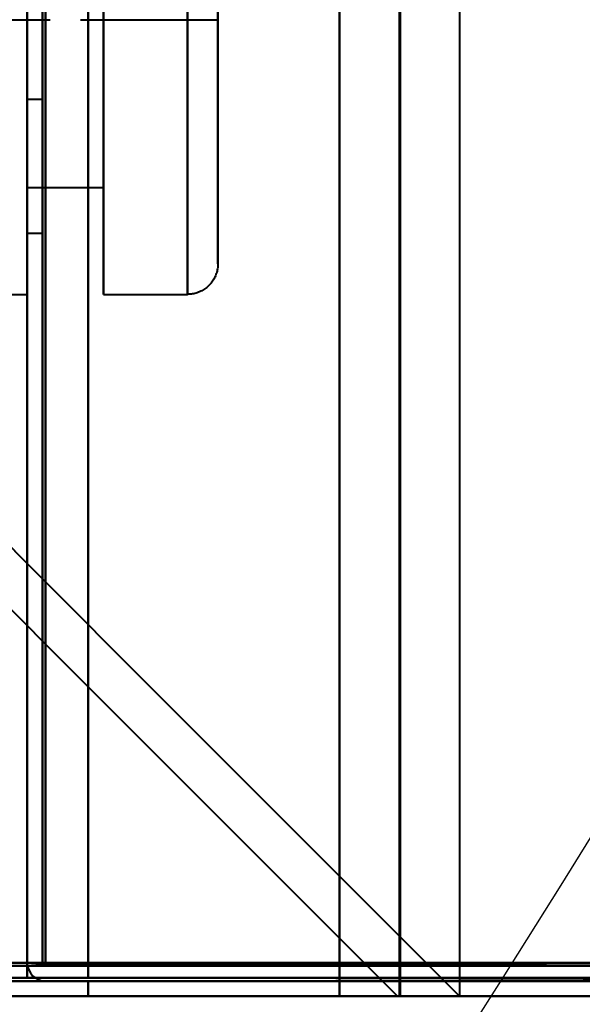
# Model space of a CAD drawing. Header units: millimetres. Extents: x -695 to 695, y -1115 to 611.
# Tile 66 of 87: x 498 to 516, y -325 to -293. Entities that reach past the tile are written whole.
import ezdxf

# ---------------------------------------------------------------- set-up
doc = ezdxf.new("R2010")
doc.units = ezdxf.units.MM
doc.layers.add('G-IMPT', color=8, linetype='Continuous', lineweight=40)

# ---------------------------------------------------------------- blocks, each defined once
blk = doc.blocks.new('NEXA 700 CALQUES_dwg-751640-Niveau de réf_')
at = {"layer": 'G-IMPT'}
for p, q in [((498.03, 350.9), (498.03, -333.9)), ((510.263, -335), (510.263, 335)), ((498.03, -258), (498.03, -312)), ((498.03, -258), (498.03, -312)), ((498.03, -258), (498.03, -312)), ((498.03, -258), (498.03, -312)), ((500.53, -312), (500.53, -258)), ((500.53, -312), (500.53, -258)), ((500.53, -312), (500.53, -258)), ((500.53, -312), (500.53, -258)), ((500.53, -312), (500.53, -258)), ((500.53, -312), (500.53, -258)), ((500.53, -312), (500.53, -258)), ((500.53, -312), (500.53, -258)), ((500.53, -258), (500.53, -312)), ((500.53, -258), (500.53, -312)), ((500.53, -258), (500.53, -312)), ((500.53, -258), (500.53, -312)), ((500.53, -258), (500.53, -312)), ((500.53, -258), (500.53, -312)), ((500.53, -258), (500.53, -312)), ((500.53, -258), (500.53, -312)), ((503.28, -258), (503.28, -312)), ((503.28, -258), (503.28, -312)), ((503.28, -258), (503.28, -312)), ((503.28, -258), (503.28, -312)), ((503.28, -258), (503.28, -312)), ((503.28, -258), (503.28, -312)), ((503.28, -258), (503.28, -312)), ((503.28, -258), (503.28, -312)), ((504.28, -311), (504.28, -259)), ((504.28, -311), (504.28, -259)), ((504.28, -311), (504.28, -259)), ((504.28, -311), (504.28, -259)), ((504.28, -311), (504.28, -259)), ((504.28, -311), (504.28, -259)), ((504.28, -311), (504.28, -259)), ((504.28, -311), (504.28, -259)), ((498.03, -310), (498.03, -260)), ((498.03, -310), (498.03, -260)), ((498.03, -310), (498.03, -260)), ((498.03, -310), (498.03, -260)), ((498.03, -310), (498.03, -260)), ((498.03, -310), (498.03, -260)), ((498.03, -310), (498.03, -260)), ((498.03, -310), (498.03, -260)), ((498.03, -260), (498.03, -310)), ((498.03, -260), (498.03, -310)), ((498.03, -260), (498.03, -310)), ((498.03, -260), (498.03, -310)), ((498.03, -260), (498.03, -310)), ((498.03, -260), (498.03, -310)), ((498.03, -260), (498.03, -310)), ((498.03, -260), (498.03, -310)), ((498.53, -310), (498.53, -260)), ((498.53, -310), (498.53, -260)), ((498.53, -310), (498.53, -260)), ((498.53, -310), (498.53, -260)), ((498.53, -310), (498.53, -260)), ((498.53, -310), (498.53, -260)), ((498.53, -310), (498.53, -260)), ((498.53, -310), (498.53, -260)), ((498.53, -260), (498.53, -310)), ((498.53, -260), (498.53, -310)), ((498.53, -260), (498.53, -310)), ((498.53, -260), (498.53, -310)), ((498.53, -260), (498.53, -310)), ((498.53, -260), (498.53, -310)), ((498.53, -260), (498.53, -310)), ((498.53, -260), (498.53, -310)), ((498.03, -308.5), (498.03, -261.5)), ((498.03, -308.5), (498.03, -261.5)), ((498.03, -308.5), (498.03, -261.5)), ((498.03, -308.5), (498.03, -261.5)), ((498.03, -308.5), (498.03, -261.5)), ((498.03, -308.5), (498.03, -261.5)), ((498.03, -308.5), (498.03, -261.5)), ((498.03, -308.5), (498.03, -261.5)), ((498.03, -261.5), (498.03, -308.5)), ((498.03, -261.5), (498.03, -308.5)), ((498.03, -261.5), (498.03, -308.5)), ((498.03, -261.5), (498.03, -308.5)), ((498.03, -261.5), (498.03, -308.5)), ((498.03, -261.5), (498.03, -308.5)), ((498.03, -261.5), (498.03, -308.5)), ((498.03, -261.5), (498.03, -308.5)), ((500.53, -308.5), (500.53, -261.5)), ((500.53, -308.5), (500.53, -261.5)), ((500.53, -308.5), (500.53, -261.5)), ((500.53, -308.5), (500.53, -261.5)), ((500.53, -308.5), (500.53, -261.5)), ((500.53, -308.5), (500.53, -261.5)), ((500.53, -308.5), (500.53, -261.5)), ((500.53, -308.5), (500.53, -261.5)), ((500.53, -261.5), (500.53, -308.5)), ((500.53, -261.5), (500.53, -308.5)), ((500.53, -261.5), (500.53, -308.5)), ((500.53, -261.5), (500.53, -308.5)), ((500.53, -261.5), (500.53, -308.5)), ((500.53, -261.5), (500.53, -308.5)), ((500.53, -261.5), (500.53, -308.5)), ((500.53, -261.5), (500.53, -308.5)), ((498.03, -285), (498.03, -312)), ((498.03, -285), (498.03, -312)), ((498.03, -285), (498.03, -312)), ((498.03, -285), (498.03, -312)), ((498.03, -312), (498.03, -285)), ((498.03, -312), (498.03, -285)), ((498.03, -312), (498.03, -285)), ((498.03, -312), (498.03, -285)), ((503.28, -312), (503.28, -285)), ((503.28, -312), (503.28, -285)), ((503.28, -312), (503.28, -285)), ((503.28, -312), (503.28, -285)), ((503.28, -312), (503.28, -285)), ((503.28, -312), (503.28, -285)), ((503.28, -312), (503.28, -285)), ((503.28, -312), (503.28, -285)), ((504.28, -285), (504.28, -311)), ((504.28, -285), (504.28, -311)), ((504.28, -285), (504.28, -311)), ((504.28, -285), (504.28, -311)), ((504.28, -285), (504.28, -311)), ((504.28, -285), (504.28, -311)), ((504.28, -285), (504.28, -311)), ((504.28, -285), (504.28, -311)), ((498.03, -302.4), (498.03, -305.6)), ((498.03, -302.4), (498.03, -305.6)), ((498.03, -305.6), (498.03, -302.4)), ((498.03, -305.6), (498.03, -302.4)), ((498.53, -305.6), (498.53, -302.4)), ((498.53, -305.6), (498.53, -302.4)), ((498.53, -302.4), (498.53, -305.6)), ((498.53, -302.4), (498.53, -305.6)), ((494.28, -303), (498.78, -303)), ((494.28, -303), (498.78, -303)), ((494.28, -303), (498.78, -303)), ((494.28, -303), (498.78, -303)), ((499.78, -303), (504.28, -303)), ((499.78, -303), (504.28, -303)), ((499.78, -303), (504.28, -303)), ((499.78, -303), (504.28, -303)), ((498.03, -305.6), (498.53, -305.6)), ((498.03, -308.5), (500.53, -308.5)), ((498.03, -308.5), (500.53, -308.5)), ((498.03, -308.5), (500.53, -308.5)), ((498.03, -308.5), (500.53, -308.5)), ((498.03, -310), (498.53, -310)), ((498.03, -310), (498.53, -310)), ((498.03, -310), (498.53, -310)), ((498.03, -310), (498.53, -310)), ((495.28, -312), (498.03, -312)), ((495.28, -312), (498.03, -312)), ((495.28, -312), (498.03, -312)), ((495.28, -312), (498.03, -312)), ((500.53, -312), (503.28, -312)), ((500.53, -312), (503.28, -312)), ((500.53, -312), (503.28, -312)), ((500.53, -312), (503.28, -312)), ((498.03, -333.9), (498.63, -333.9)), ((498.03, -333.9), (498.63, -333.9)), ((498.63, -333.9), (498.03, -333.9)), ((498.63, -333.9), (498.03, -333.9)), ((498.03, -334.4), (497.43, -334.4)), ((497.43, -334.4), (498.03, -334.4)), ((-536.37, -335), (532.43, -335)), ((508.263, -335), (510.263, -335)), ((510.263, -335), (508.263, -335)), ((508.263, -335), (512.263, -335))]:
    blk.add_line(p, q, dxfattribs=at)
at = {"layer": 'G-IMPT', "flags": 128}
for points in [[(498.53, 350.9), (498.53, 179.7), (498.53, 8.5), (498.53, -162.7), (498.53, -333.9)], [(498.53, -333.9), (498.53, -162.7), (498.53, 8.5), (498.53, 179.7), (498.53, 350.9)], [(498.63, -333.9), (498.63, -162.7), (498.63, 8.5), (498.63, 179.7), (498.63, 350.9)], [(498.63, 350.9), (498.63, 179.7), (498.63, 8.5), (498.63, -162.7), (498.63, -333.9)], [(498.63, -333.9), (498.63, -162.7), (498.63, 8.5), (498.63, 179.7), (498.63, 350.9)], [(498.63, 350.9), (498.63, 179.7), (498.63, 8.5), (498.63, -162.7), (498.63, -333.9)], [(498.63, -333.9), (498.63, -162.7), (498.63, 8.5), (498.63, 179.7), (498.63, 350.9)], [(498.63, 350.9), (498.63, 179.7), (498.63, 8.5), (498.63, -162.7), (498.63, -333.9)], [(500.03, 350.9), (500.03, 179.7), (500.03, 8.5), (500.03, -162.7), (500.03, -333.9)], [(500.03, -333.9), (500.03, -162.7), (500.03, 8.5), (500.03, 179.7), (500.03, 350.9)], [(500.03, -333.9), (500.03, -162.7), (500.03, 8.5), (500.03, 179.7), (500.03, 350.9)], [(500.03, -333.9), (500.03, -162.7), (500.03, 8.5), (500.03, 179.7), (500.03, 350.9)], [(500.03, 350.9), (500.03, 179.7), (500.03, 8.5), (500.03, -162.7), (500.03, -333.9)], [(500.03, 350.9), (500.03, 179.7), (500.03, 8.5), (500.03, -162.7), (500.03, -333.9)], [(500.03, 335), (500.03, 167.65), (500.03, 0.3), (500.03, -167.05), (500.03, -334.4)], [(500.03, -334.4), (500.03, -167.05), (500.03, 0.3), (500.03, 167.65), (500.03, 335)], [(508.263, -335), (508.263, -167.5), (508.263, 0), (508.263, 167.5), (508.263, 335)], [(508.263, 335), (508.263, 167.5), (508.263, 0), (508.263, -167.5), (508.263, -335)], [(510.233, 335), (510.233, 167.5), (510.233, 0), (510.233, -167.5), (510.233, -335)], [(510.233, -335), (510.233, -167.5), (510.233, 0), (510.233, 167.5), (510.233, 335)], [(512.203, 335), (512.203, 167.5), (512.203, 0), (512.203, -167.5), (512.203, -335)], [(498.03, 319), (498.03, 155.775), (498.03, -7.45), (498.03, -170.675), (498.03, -333.9)], [(498.03, -333.9), (498.03, -170.675), (498.03, -7.45), (498.03, 155.775), (498.03, 319)], [(498.03, -333.9), (498.03, -171.325), (498.03, -8.75), (498.03, 153.825), (498.03, 316.4)], [(498.03, 316.4), (498.03, 153.825), (498.03, -8.75), (498.03, -171.325), (498.03, -333.9)], [(498.03, 316.4), (498.03, 153.7), (498.03, -9), (498.03, -171.7), (498.03, -334.4)], [(498.03, 316.4), (498.03, 153.825), (498.03, -8.75), (498.03, -171.325), (498.03, -333.9)], [(498.03, -334.4), (498.03, -171.7), (498.03, -9), (498.03, 153.7), (498.03, 316.4)], [(498.03, -333.9), (498.03, -171.325), (498.03, -8.75), (498.03, 153.825), (498.03, 316.4)], [(504.28, -311), (504.28, -310.979), (504.28, -310.917), (504.28, -310.813), (504.28, -310.668), (504.28, -310.482), (504.28, -310.255), (504.28, -309.987), (504.28, -309.68), (504.28, -309.333), (504.28, -308.948), (504.28, -308.524), (504.28, -308.062), (504.28, -307.563), (504.28, -307.029), (504.28, -306.459), (504.28, -305.854), (504.28, -305.217), (504.28, -304.547), (504.28, -303.846), (504.28, -303.114), (504.28, -302.354)], [(504.28, -302.912), (504.28, -303.651), (504.28, -304.361), (504.28, -305.039), (504.28, -305.686), (504.28, -306.299), (504.28, -306.878), (504.28, -307.423), (504.28, -307.931), (504.28, -308.403), (504.28, -308.837), (504.28, -309.233), (504.28, -309.59), (504.28, -309.908), (504.28, -310.187), (504.28, -310.424), (504.28, -310.622), (504.28, -310.778), (504.28, -310.893), (504.28, -310.966), (504.28, -310.998), (504.28, -311)], [(504.28, -311), (504.28, -310.979), (504.28, -310.917), (504.28, -310.813), (504.28, -310.668), (504.28, -310.482), (504.28, -310.255), (504.28, -309.987), (504.28, -309.68), (504.28, -309.333), (504.28, -308.948), (504.28, -308.524), (504.28, -308.062), (504.28, -307.563), (504.28, -307.029), (504.28, -306.459), (504.28, -305.854), (504.28, -305.217), (504.28, -304.547), (504.28, -303.846), (504.28, -303.114), (504.28, -302.354)], [(504.28, -302.912), (504.28, -303.651), (504.28, -304.361), (504.28, -305.039), (504.28, -305.686), (504.28, -306.299), (504.28, -306.878), (504.28, -307.423), (504.28, -307.931), (504.28, -308.403), (504.28, -308.837), (504.28, -309.233), (504.28, -309.59), (504.28, -309.908), (504.28, -310.187), (504.28, -310.424), (504.28, -310.622), (504.28, -310.778), (504.28, -310.893), (504.28, -310.966), (504.28, -310.998), (504.28, -311)], [(504.28, -311), (504.28, -310.979), (504.28, -310.917), (504.28, -310.813), (504.28, -310.668), (504.28, -310.482), (504.28, -310.255), (504.28, -309.987), (504.28, -309.68), (504.28, -309.333), (504.28, -308.948), (504.28, -308.524), (504.28, -308.062), (504.28, -307.563), (504.28, -307.029), (504.28, -306.459), (504.28, -305.854), (504.28, -305.217), (504.28, -304.547), (504.28, -303.846), (504.28, -303.114), (504.28, -302.354)], [(504.28, -302.912), (504.28, -303.651), (504.28, -304.361), (504.28, -305.039), (504.28, -305.686), (504.28, -306.299), (504.28, -306.878), (504.28, -307.423), (504.28, -307.931), (504.28, -308.403), (504.28, -308.837), (504.28, -309.233), (504.28, -309.59), (504.28, -309.908), (504.28, -310.187), (504.28, -310.424), (504.28, -310.622), (504.28, -310.778), (504.28, -310.893), (504.28, -310.966), (504.28, -310.998), (504.28, -311)], [(504.28, -311), (504.28, -310.979), (504.28, -310.917), (504.28, -310.813), (504.28, -310.668), (504.28, -310.482), (504.28, -310.255), (504.28, -309.987), (504.28, -309.68), (504.28, -309.333), (504.28, -308.948), (504.28, -308.524), (504.28, -308.062), (504.28, -307.563), (504.28, -307.029), (504.28, -306.459), (504.28, -305.854), (504.28, -305.217), (504.28, -304.547), (504.28, -303.846), (504.28, -303.114), (504.28, -302.354)], [(504.28, -302.912), (504.28, -303.651), (504.28, -304.361), (504.28, -305.039), (504.28, -305.686), (504.28, -306.299), (504.28, -306.878), (504.28, -307.423), (504.28, -307.931), (504.28, -308.403), (504.28, -308.837), (504.28, -309.233), (504.28, -309.59), (504.28, -309.908), (504.28, -310.187), (504.28, -310.424), (504.28, -310.622), (504.28, -310.778), (504.28, -310.893), (504.28, -310.966), (504.28, -310.998), (504.28, -311)], [(504.28, -311), (504.28, -311.04), (504.277, -311.08), (504.273, -311.12), (504.268, -311.159), (504.26, -311.199), (504.252, -311.238), (504.241, -311.276), (504.23, -311.315), (504.216, -311.352), (504.201, -311.389), (504.185, -311.426), (504.167, -311.462), (504.148, -311.497), (504.128, -311.531), (504.106, -311.565), (504.082, -311.597), (504.058, -311.629), (504.032, -311.659), (504.005, -311.689), (503.977, -311.717), (503.948, -311.745), (503.918, -311.771), (503.886, -311.796), (503.854, -311.819), (503.821, -311.841), (503.787, -311.862), (503.752, -311.882), (503.716, -311.9), (503.68, -311.917), (503.643, -311.932), (503.605, -311.946), (503.567, -311.958), (503.529, -311.969), (503.49, -311.978), (503.45, -311.985), (503.411, -311.991), (503.371, -311.996), (503.331, -311.999), (503.291, -312), (503.28, -312)], [(504.28, -311), (504.28, -311.04), (504.277, -311.08), (504.273, -311.12), (504.268, -311.159), (504.26, -311.199), (504.252, -311.238), (504.241, -311.276), (504.23, -311.315), (504.216, -311.352), (504.201, -311.389), (504.185, -311.426), (504.167, -311.462), (504.148, -311.497), (504.128, -311.531), (504.106, -311.565), (504.082, -311.597), (504.058, -311.629), (504.032, -311.659), (504.005, -311.689), (503.977, -311.717), (503.948, -311.745), (503.918, -311.771), (503.886, -311.796), (503.854, -311.819), (503.821, -311.841), (503.787, -311.862), (503.752, -311.882), (503.716, -311.9), (503.68, -311.917), (503.643, -311.932), (503.605, -311.946), (503.567, -311.958), (503.529, -311.969), (503.49, -311.978), (503.45, -311.985), (503.411, -311.991), (503.371, -311.996), (503.331, -311.999), (503.291, -312), (503.28, -312)], [(504.28, -311), (504.28, -311.04), (504.277, -311.08), (504.273, -311.12), (504.268, -311.159), (504.26, -311.199), (504.252, -311.238), (504.241, -311.276), (504.23, -311.315), (504.216, -311.352), (504.201, -311.389), (504.185, -311.426), (504.167, -311.462), (504.148, -311.497), (504.128, -311.531), (504.106, -311.565), (504.082, -311.597), (504.058, -311.629), (504.032, -311.659), (504.005, -311.689), (503.977, -311.717), (503.948, -311.745), (503.918, -311.771), (503.886, -311.796), (503.854, -311.819), (503.821, -311.841), (503.787, -311.862), (503.752, -311.882), (503.716, -311.9), (503.68, -311.917), (503.643, -311.932), (503.605, -311.946), (503.567, -311.958), (503.529, -311.969), (503.49, -311.978), (503.45, -311.985), (503.411, -311.991), (503.371, -311.996), (503.331, -311.999), (503.291, -312), (503.28, -312)], [(504.28, -311), (504.28, -311.04), (504.277, -311.08), (504.273, -311.12), (504.268, -311.159), (504.26, -311.199), (504.252, -311.238), (504.241, -311.276), (504.23, -311.315), (504.216, -311.352), (504.201, -311.389), (504.185, -311.426), (504.167, -311.462), (504.148, -311.497), (504.128, -311.531), (504.106, -311.565), (504.082, -311.597), (504.058, -311.629), (504.032, -311.659), (504.005, -311.689), (503.977, -311.717), (503.948, -311.745), (503.918, -311.771), (503.886, -311.796), (503.854, -311.819), (503.821, -311.841), (503.787, -311.862), (503.752, -311.882), (503.716, -311.9), (503.68, -311.917), (503.643, -311.932), (503.605, -311.946), (503.567, -311.958), (503.529, -311.969), (503.49, -311.978), (503.45, -311.985), (503.411, -311.991), (503.371, -311.996), (503.331, -311.999), (503.291, -312), (503.28, -312)], [(510.172, -335), (504.881, -329.709), (499.59, -324.418), (494.299, -319.127), (489.008, -313.836)], [(489.008, -313.836), (494.299, -319.127), (499.59, -324.418), (504.881, -329.709), (510.172, -335)], [(490.978, -313.775), (496.284, -319.081), (501.59, -324.388), (506.896, -329.694), (512.203, -335)], [(512.203, -335), (506.896, -329.694), (501.59, -324.388), (496.284, -319.081), (490.978, -313.775)], [(-503.97, -333.9), (-252.97, -333.9), (-1.97, -333.9), (249.03, -333.9), (500.03, -333.9)], [(500.03, -333.9), (249.03, -333.9), (-1.97, -333.9), (-252.97, -333.9), (-503.97, -333.9)], [(498.03, -333.9), (498.168, -333.912), (498.305, -333.925), (498.443, -333.937), (498.58, -333.95)], [(498.58, -333.95), (498.443, -333.937), (498.305, -333.925), (498.168, -333.912), (498.03, -333.9)], [(498.58, -333.9), (498.443, -333.9), (498.305, -333.9), (498.168, -333.9), (498.03, -333.9)], [(498.03, -333.9), (498.168, -333.9), (498.305, -333.9), (498.443, -333.9), (498.58, -333.9)], [(498.03, -333.9), (498.03, -334.025), (498.03, -334.15), (498.03, -334.275), (498.03, -334.4)], [(498.03, -334.4), (498.03, -334.275), (498.03, -334.15), (498.03, -334.025), (498.03, -333.9)], [(531.53, -333.9), (523.293, -333.9), (515.055, -333.9), (506.818, -333.9), (498.58, -333.9)], [(498.58, -333.9), (506.818, -333.9), (515.055, -333.9), (523.293, -333.9), (531.53, -333.9)], [(531.53, -333.9), (523.305, -333.9), (515.08, -333.9), (506.855, -333.9), (498.63, -333.9)], [(498.63, -333.9), (506.855, -333.9), (515.08, -333.9), (523.305, -333.9), (531.53, -333.9)], [(498.63, -333.9), (498.98, -333.9), (499.33, -333.9), (499.68, -333.9), (500.03, -333.9)], [(500.03, -333.9), (499.68, -333.9), (499.33, -333.9), (498.98, -333.9), (498.63, -333.9)], [(498.63, -333.9), (498.98, -333.9), (499.33, -333.9), (499.68, -333.9), (500.03, -333.9)], [(500.03, -333.9), (499.68, -333.9), (499.33, -333.9), (498.98, -333.9), (498.63, -333.9)], [(500.03, -334.4), (500.03, -334.275), (500.03, -334.15), (500.03, -334.025), (500.03, -333.9)], [(500.03, -333.9), (507.905, -333.9), (515.78, -333.9), (523.655, -333.9), (531.53, -333.9)], [(500.03, -333.9), (507.905, -333.9), (515.78, -333.9), (523.655, -333.9), (531.53, -333.9)], [(531.53, -333.9), (523.655, -333.9), (515.78, -333.9), (507.905, -333.9), (500.03, -333.9)], [(531.53, -333.9), (523.655, -333.9), (515.78, -333.9), (507.905, -333.9), (500.03, -333.9)], [(500.03, -333.9), (500.03, -334.025), (500.03, -334.15), (500.03, -334.275), (500.03, -334.4)], [(500.03, -334.4), (500.03, -334.275), (500.03, -334.15), (500.03, -334.025), (500.03, -333.9)], [(531.93, -333.9), (523.955, -333.9), (515.98, -333.9), (508.005, -333.9), (500.03, -333.9)], [(500.03, -333.9), (500.03, -334.025), (500.03, -334.15), (500.03, -334.275), (500.03, -334.4)], [(500.03, -333.9), (508.005, -333.9), (515.98, -333.9), (523.955, -333.9), (531.93, -333.9)], [(500.03, -333.9), (500.03, -334.025), (500.03, -334.15), (500.03, -334.275), (500.03, -334.4)], [(500.03, -334.4), (500.03, -334.275), (500.03, -334.15), (500.03, -334.025), (500.03, -333.9)], [(-535.97, -334), (-268.97, -334), (-1.97, -334), (265.03, -334), (532.03, -334)], [(532.03, -334), (265.03, -334), (-1.97, -334), (-268.97, -334), (-535.97, -334)], [(531.93, -334), (264.98, -334), (-1.97, -334), (-268.92, -334), (-535.87, -334)], [(-535.87, -334), (-268.92, -334), (-1.97, -334), (264.98, -334), (531.93, -334)], [(498.58, -333.95), (506.818, -333.962), (515.055, -333.975), (523.293, -333.987), (531.53, -334)], [(531.53, -334), (523.293, -333.987), (515.055, -333.975), (506.818, -333.962), (498.58, -333.95)], [(531.53, -334), (523.305, -334), (515.08, -334), (506.855, -334), (498.63, -334)], [(498.63, -334), (506.855, -334), (515.08, -334), (523.305, -334), (531.53, -334)], [(-536.37, -334.4), (-269.17, -334.4), (-1.97, -334.4), (265.23, -334.4), (532.43, -334.4)], [(532.43, -334.4), (265.23, -334.4), (-1.97, -334.4), (-269.17, -334.4), (-536.37, -334.4)], [(532.43, -334.4), (265.23, -334.4), (-1.97, -334.4), (-269.17, -334.4), (-536.37, -334.4)], [(-536.37, -334.5), (-269.17, -334.5), (-1.97, -334.5), (265.23, -334.5), (532.43, -334.5)], [(-535.87, -334.5), (-268.92, -334.5), (-1.97, -334.5), (264.98, -334.5), (531.93, -334.5)], [(531.93, -334.5), (264.98, -334.5), (-1.97, -334.5), (-268.92, -334.5), (-535.87, -334.5)], [(-535.87, -334.5), (-268.92, -334.5), (-1.97, -334.5), (264.98, -334.5), (531.93, -334.5)], [(531.93, -334.5), (264.98, -334.5), (-1.97, -334.5), (-268.92, -334.5), (-535.87, -334.5)], [(-535.87, -334.5), (-268.92, -334.5), (-1.97, -334.5), (264.98, -334.5), (531.93, -334.5)], [(531.93, -334.5), (264.98, -334.5), (-1.97, -334.5), (-268.92, -334.5), (-535.87, -334.5)], [(498.03, -334.4), (497.905, -334.4), (497.78, -334.4), (497.655, -334.4), (497.53, -334.4)], [(497.53, -334.4), (497.655, -334.4), (497.78, -334.4), (497.905, -334.4), (498.03, -334.4)], [(498.63, -334.5), (498.98, -334.5), (499.33, -334.5), (499.68, -334.5), (500.03, -334.5)], [(500.03, -334.5), (499.68, -334.5), (499.33, -334.5), (498.98, -334.5), (498.63, -334.5)], [(500.03, -334.5), (499.68, -334.5), (499.33, -334.5), (498.98, -334.5), (498.63, -334.5)], [(498.63, -334.5), (498.98, -334.5), (499.33, -334.5), (499.68, -334.5), (500.03, -334.5)], [(532.43, -334.4), (524.33, -334.4), (516.23, -334.4), (508.13, -334.4), (500.03, -334.4)], [(500.03, -334.4), (508.143, -334.4), (516.255, -334.4), (524.368, -334.4), (532.48, -334.4)], [(532.43, -334.4), (524.33, -334.4), (516.23, -334.4), (508.13, -334.4), (500.03, -334.4)], [(500.03, -334.4), (508.13, -334.4), (516.23, -334.4), (524.33, -334.4), (532.43, -334.4)], [(532.48, -334.4), (524.368, -334.4), (516.255, -334.4), (508.143, -334.4), (500.03, -334.4)], [(500.03, -334.4), (502.089, -334.4), (504.147, -334.4), (506.205, -334.4), (508.263, -334.4)], [(500.03, -334.4), (508.13, -334.4), (516.23, -334.4), (524.33, -334.4), (532.43, -334.4)], [(508.263, -334.4), (506.205, -334.4), (504.147, -334.4), (502.089, -334.4), (500.03, -334.4)], [(532.48, -334.45), (524.368, -334.462), (516.255, -334.475), (508.143, -334.488), (500.03, -334.5)], [(500.03, -334.5), (508.143, -334.488), (516.255, -334.475), (524.368, -334.462), (532.48, -334.45)], [(500.03, -334.5), (500.03, -334.625), (500.03, -334.75), (500.03, -334.875), (500.03, -335)], [(500.03, -334.5), (500.03, -334.625), (500.03, -334.75), (500.03, -334.875), (500.03, -335)], [(500.03, -335), (500.03, -334.875), (500.03, -334.75), (500.03, -334.625), (500.03, -334.5)], [(531.53, -334.5), (523.655, -334.5), (515.78, -334.5), (507.905, -334.5), (500.03, -334.5)], [(500.03, -334.5), (508.13, -334.5), (516.23, -334.5), (524.33, -334.5), (532.43, -334.5)], [(532.43, -334.5), (524.33, -334.5), (516.23, -334.5), (508.13, -334.5), (500.03, -334.5)], [(500.03, -334.5), (507.905, -334.5), (515.78, -334.5), (523.655, -334.5), (531.53, -334.5)], [(500.03, -335), (500.03, -334.875), (500.03, -334.75), (500.03, -334.625), (500.03, -334.5)], [(531.53, -334.5), (523.655, -334.5), (515.78, -334.5), (507.905, -334.5), (500.03, -334.5)], [(500.03, -334.5), (507.905, -334.5), (515.78, -334.5), (523.655, -334.5), (531.53, -334.5)], [(508.263, -334.4), (514.305, -334.4), (520.347, -334.4), (526.389, -334.4), (532.43, -334.4)], [(508.263, -335), (508.263, -334.85), (508.263, -334.7), (508.263, -334.55), (508.263, -334.4)], [(-536.37, -335), (-269.17, -335), (-1.97, -335), (265.23, -335), (532.43, -335)], [(532.43, -335), (265.23, -335), (-1.97, -335), (-269.17, -335), (-536.37, -335)], [(-536.37, -335), (-269.17, -335), (-1.97, -335), (265.23, -335), (532.43, -335)], [(532.43, -335), (265.23, -335), (-1.97, -335), (-269.17, -335), (-536.37, -335)], [(508.263, -335), (502.455, -335), (496.647, -335), (490.839, -335), (485.03, -335)], [(508.263, -335), (502.455, -335), (496.647, -335), (490.839, -335), (485.03, -335)], [(485.03, -335), (490.839, -335), (496.647, -335), (502.455, -335), (508.263, -335)], [(485.03, -335), (490.839, -335), (496.647, -335), (502.455, -335), (508.263, -335)], [(500.03, -335), (508.13, -335), (516.23, -335), (524.33, -335), (532.43, -335)], [(532.43, -335), (524.33, -335), (516.23, -335), (508.13, -335), (500.03, -335)], [(500.03, -335), (508.13, -335), (516.23, -335), (524.33, -335), (532.43, -335)], [(532.43, -335), (524.33, -335), (516.23, -335), (508.13, -335), (500.03, -335)], [(512.203, -335), (511.695, -335), (511.187, -335), (510.679, -335), (510.172, -335)], [(510.172, -335), (510.187, -335), (510.202, -335), (510.218, -335), (510.233, -335)], [(510.233, -335), (510.218, -335), (510.202, -335), (510.187, -335), (510.172, -335)], [(510.172, -335), (510.679, -335), (511.187, -335), (511.695, -335), (512.203, -335)]]:
    blk.add_lwpolyline(points, dxfattribs=at)
at = {"layer": 'G-IMPT'}
blk.add_arc((498.63, -333.9), 0.6, 180, 270, dxfattribs=at)
blk.add_arc((498.63, -333.9), 0.6, 180, 270, dxfattribs=at)
blk.add_arc((498.63, -333.9), 0.6, 180, 270, dxfattribs=at)
blk.add_arc((498.63, -333.9), 0.6, 180, 270, dxfattribs=at)

msp = doc.modelspace()

# ---------------------------------------------------------------- linework, layer by layer
at = {"color": 94, "lineweight": 30}
msp.add_circle((-1.97, 1), 609.6, dxfattribs=at)

# ---------------------------------------------------------------- block references
at = {"layer": 'G-IMPT'}
msp.add_blockref('NEXA 700 CALQUES_dwg-751640-Niveau de réf_', (0, 10), dxfattribs=at)

doc.saveas('drawing.dxf')
